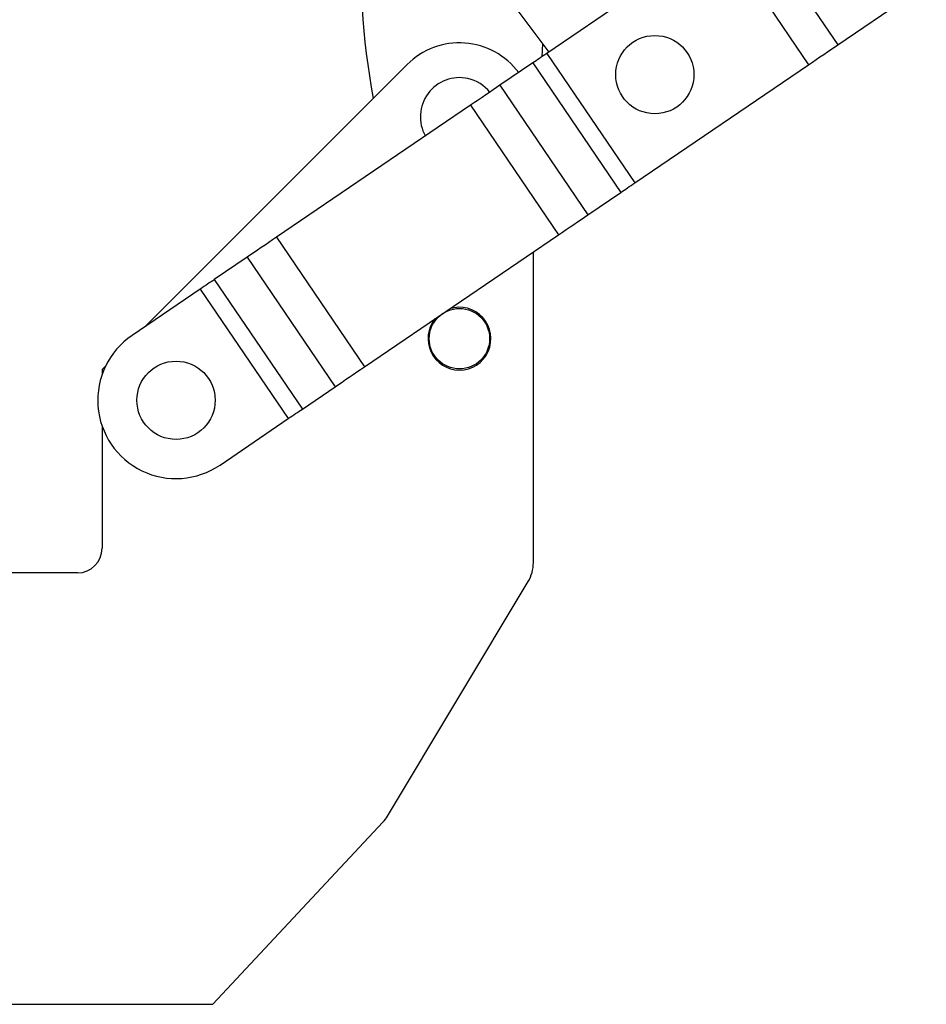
# Model space of a CAD drawing. Extents: x 33 to 404, y 24 to 280.
# Tile 3 of 8: x 63 to 88, y 212 to 238. Entities that reach past the tile are written whole.
import ezdxf

# ---------------------------------------------------------------- set-up
doc = ezdxf.new("R2010")
doc.units = 0
doc.layers.get('0').update_dxf_attribs({"linetype": 'CONTINUOUS'})
doc.styles.add('SLDTEXTSTYLE0', font='TXT', dxfattribs={"width": 0.75})
doc.dimstyles.new('SLDDIMSTYLE3', dxfattribs={"dimtxt": 3.5, "dimasz": 3.302, "dimexe": 0, "dimexo": 0.0625, "dimgap": 0.875, "dimtad": 1, "dimdec": 4, "dimlfac": 3, "dimzin": 12, "dimtxsty": 'SLDTEXTSTYLE0', "dimsah": 1, "dimcen": 0.09, "dimazin": 3, "dimtfac": 1, "dimtdec": 0, "dimtofl": 0, "dimtmove": 0, "dimatfit": 3, "dimtolj": 1, "dimtzin": 12})

# ---------------------------------------------------------------- blocks, each defined once
blk = doc.blocks.new('_D_7')
at = {"color": 179, "linetype": 'CONTINUOUS'}
blk.add_line((58.709, 211.814), (32.696, 211.814), dxfattribs=at)
blk.add_arc((71.593, 211.814), 37.897, 86.2795, 180, dxfattribs=at)
for points in [[(74.053, 249.631), (70.762, 250.21), (70.74, 249.194)], [(33.696, 211.814), (34.347, 215.091), (33.332, 215.135)]]:
    blk.add_solid(points, dxfattribs=at)
at = {"color": 179, "linetype": 'CONTINUOUS', "insert": (39.352, 239.803, 0.063), "char_height": 3.5, "attachment_point": 1, "rotation": 42.3932, "style": 'SLDTEXTSTYLE0'}
blk.add_mtext('94°', dxfattribs=at)

msp = doc.modelspace()

# ---------------------------------------------------------------- linework, layer by layer
at = {"color": 7, "linetype": 'CONTINUOUS'}
for p, q in [((74.171141, 242.266536), (77.689224, 237.562929)), ((83.129426, 241.262813), (85.510113, 237.762321)), ((82.336992, 240.723879), (77.636883, 237.527331)), ((82.336992, 240.723879), (84.717678, 237.223386)), ((85.510113, 237.762321), (87.902486, 239.389377)), ((77.524423, 237.783265), (77.501806, 237.435466)), ((77.636883, 237.527331), (80.017569, 234.026839)), ((77.257893, 237.26958), (76.369341, 236.665274)), ((77.257893, 237.26958), (79.638579, 233.769088)), ((73.861433, 237.228564), (66.755628, 230.126983)), ((80.017569, 234.026839), (84.717678, 237.223386)), ((76.369341, 236.665274), (78.750027, 233.164783)), ((75.576907, 236.12634), (70.325539, 232.554881)), ((75.576907, 236.12634), (77.957593, 232.625848)), ((78.750027, 233.164783), (79.638579, 233.769088)), ((70.325539, 232.554881), (72.706226, 229.054389)), ((72.706226, 229.054389), (77.957593, 232.625848)), ((69.533105, 232.015946), (68.644553, 231.411642)), ((69.533105, 232.015946), (71.913791, 228.515455)), ((77.275226, 223.75758), (77.275226, 232.16177)), ((68.644553, 231.411642), (71.02524, 227.91115)), ((68.265563, 231.15389), (66.418217, 229.897509)), ((68.265563, 231.15389), (70.646249, 227.653399)), ((65.708933, 229.08091), (65.60856, 228.980596)), ((65.60856, 228.980596), (65.60856, 228.840284)), ((71.02524, 227.91115), (71.913791, 228.515455)), ((68.798903, 226.397017), (70.646249, 227.653399)), ((65.60856, 227.454242), (65.60856, 224.147263)), ((64.941893, 223.480596), (59.70856, 223.480596)), ((73.329581, 216.90452), (77.132719, 223.243085)), ((68.60856, 211.81393), (73.203143, 216.736698)), ((59.70856, 211.81393), (68.60856, 211.81393))]:
    msp.add_line(p, q, dxfattribs=at)
at = {"color": 7, "linetype": 'CONTINUOUS', "flags": 128}
for points in [[(77.636883, 237.527331), (77.587308, 237.493615), (77.537946, 237.460044), (77.489008, 237.426761), (77.440703, 237.393909), (77.393238, 237.361628), (77.346816, 237.330056), (77.301637, 237.29933), (77.257893, 237.26958)], [(84.717678, 237.223386), (84.821334, 237.293882), (84.924546, 237.364077), (85.026871, 237.433669), (85.127873, 237.502359), (85.227118, 237.569857), (85.324181, 237.635869), (85.418648, 237.700116), (85.510113, 237.762321)], [(76.369341, 236.665274), (76.277876, 236.603069), (76.183409, 236.538823), (76.086346, 236.47281), (75.987101, 236.405314), (75.886099, 236.336622), (75.783773, 236.26703), (75.680562, 236.196836), (75.576907, 236.12634)], [(79.638579, 233.769088), (79.682323, 233.798838), (79.727503, 233.829565), (79.773925, 233.861136), (79.82139, 233.893417), (79.869695, 233.926269), (79.918633, 233.959552), (79.967995, 233.993124), (80.017569, 234.026839)], [(77.957593, 232.625848), (78.061249, 232.696344), (78.16446, 232.766538), (78.266786, 232.83613), (78.367787, 232.904822), (78.467032, 232.972318), (78.564096, 233.038331), (78.658563, 233.102578), (78.750027, 233.164783)], [(70.325539, 232.554881), (70.221883, 232.484385), (70.118672, 232.414191), (70.016346, 232.344599), (69.915345, 232.275908), (69.816099, 232.208411), (69.719036, 232.142399), (69.62457, 232.078152), (69.533105, 232.015946)], [(68.644553, 231.411642), (68.600809, 231.381891), (68.555629, 231.351165), (68.509207, 231.319593), (68.461743, 231.287312), (68.413438, 231.25446), (68.364499, 231.221177), (68.315137, 231.187606), (68.265563, 231.15389)], [(71.913791, 228.515455), (72.005256, 228.57766), (72.099723, 228.641907), (72.196786, 228.707919), (72.296031, 228.775416), (72.397033, 228.844107), (72.499359, 228.9137), (72.60257, 228.983893), (72.706226, 229.054389)], [(70.646249, 227.653399), (70.695824, 227.687114), (70.745186, 227.720685), (70.794124, 227.753968), (70.842429, 227.786821), (70.889894, 227.819102), (70.936316, 227.850673), (70.981496, 227.8814), (71.02524, 227.91115)]]:
    msp.add_lwpolyline(points, dxfattribs=at)
at = {"color": 7, "linetype": 'CONTINUOUS'}
for centre, radius in [((80.558551, 236.95456), 1.058333), ((75.275226, 229.81393), 0.816667), ((67.60856, 228.147263), 1.058333)]:
    msp.add_circle(centre, radius, dxfattribs=at)
for centre, radius, start, end in [((91.18273, 239.779307), 18.566667, 160.4228276, 190.7674204), ((75.275226, 235.81393), 2, 36.7607755, 134.9829638), ((75.275226, 235.81393), 1.058333, 77.5012358, 209.4134463), ((75.275226, 235.81393), 1.058333, 39.0258423, 77.5012358), ((75.275226, 229.81393), 0.85, 270, 108.1207104), ((75.275226, 229.81393), 0.85, 140.3185783, 270), ((67.60856, 228.147263), 2.116667, 124.2196443, 304.2196443), ((64.941893, 224.147263), 0.666667, 270, 0), ((76.275226, 223.75758), 1, 329.0362442, 0), ((72.472088, 217.419016), 1, 316.974935, 329.0362442)]:
    msp.add_arc(centre, radius, start, end, dxfattribs=at)

# ---------------------------------------------------------------- dimensions: what is measured, and where the dimension line sits
at = {"color": 179, "linetype": 'CONTINUOUS'}
dim = msp.add_angular_dim_2l(base=(45.680197, 239.466963), line1=((59.70856, 211.81393), (68.60856, 211.81393)), line2=((75.619473, 273.727413), (73.875055, 246.901177)), dimstyle='SLDDIMSTYLE3', dxfattribs=at)
dim.commit()
dim.dimension.update_dxf_attribs({"geometry": '_D_7', "text_midpoint": (46.042721, 239.80227), "dimtype": 162})

doc.saveas('drawing.dxf')
